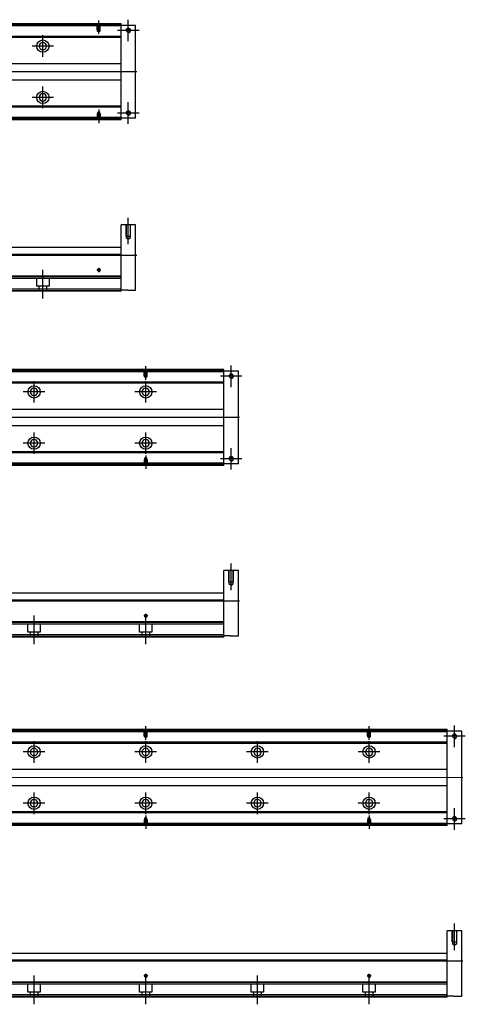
# Model space of a CAD drawing. Header units: millimetres. Extents: x -386 to 3135, y -1989 to 860.
# Tile 193 of 256: x 402 to 801, y -1983 to -1101. Entities that reach past the tile are written whole.
import ezdxf
from ezdxf.lldxf.tags import DXFTag

# ---------------------------------------------------------------- set-up
doc = ezdxf.new("R2010")
doc.units = ezdxf.units.MM
doc.layers.get('0').update_dxf_attribs({"linetype": 'CONTINUOUS'})
tags = doc.linetypes.add('DASHED', pattern=[25.72, 12.86, -12.86]).pattern_tags.tags
tags[6:7] = [DXFTag(74, 4), DXFTag(75, 0), DXFTag(340, '0'), DXFTag(46, 0.0), DXFTag(50, 0.0), DXFTag(44, 0.0), DXFTag(45, 0.0)]
tags[4:5] = [DXFTag(74, 4), DXFTag(75, 0), DXFTag(340, '0'), DXFTag(46, 0.0), DXFTag(50, 0.0), DXFTag(44, 0.0), DXFTag(45, 0.0)]

msp = doc.modelspace()

# ---------------------------------------------------------------- linework, layer by layer
at = {"ltscale": 0.2}
for p, q in [((473.11, -1113.94), (473.11, -1101.79)), ((499.61, -1120.44), (499.61, -1101.14)), ((509.26, -1110.79), (489.96, -1110.79)), ((423.11, -1134.44), (423.11, -1115.14)), ((432.76, -1124.79), (413.46, -1124.79)), ((423.11, -1180.39), (423.11, -1161.09)), ((432.76, -1170.74), (413.46, -1170.74)), ((473.11, -1181.64), (473.11, -1193.79)), ((499.61, -1194.44), (499.61, -1175.14)), ((509.26, -1184.79), (489.96, -1184.79)), ((499.61, -1302.35), (499.61, -1278.53)), ((423.11, -1350.85), (423.11, -1325.1)), ((474.91, -1325.44), (471.31, -1325.44)), ((473.11, -1327.24), (473.11, -1323.64)), ((591.68, -1430.2), (591.68, -1410.9)), ((515.18, -1423.7), (515.18, -1411.55)), ((415.18, -1444.2), (415.18, -1424.9)), ((515.18, -1444.2), (515.18, -1424.9)), ((601.33, -1420.55), (582.03, -1420.55)), ((424.83, -1434.55), (405.53, -1434.55)), ((524.83, -1434.55), (505.53, -1434.55)), ((415.18, -1490.15), (415.18, -1470.85)), ((515.18, -1490.15), (515.18, -1470.85)), ((424.83, -1480.5), (405.53, -1480.5)), ((524.83, -1480.5), (505.53, -1480.5)), ((591.68, -1504.2), (591.68, -1484.9)), ((515.18, -1491.41), (515.18, -1503.55)), ((601.33, -1494.55), (582.03, -1494.55)), ((591.68, -1612.12), (591.68, -1588.29)), ((415.18, -1660.62), (415.18, -1634.87)), ((516.98, -1635.2), (513.38, -1635.2)), ((515.18, -1637), (515.18, -1633.4)), ((515.18, -1660.62), (515.18, -1634.87)), ((515.18, -1746.26), (515.18, -1734.11)), ((715.18, -1746.26), (715.18, -1734.11)), ((791.68, -1752.76), (791.68, -1733.46)), ((801.33, -1743.11), (782.03, -1743.11)), ((415.18, -1766.76), (415.18, -1747.46)), ((515.18, -1766.76), (515.18, -1747.46)), ((615.18, -1766.76), (615.18, -1747.46)), ((715.18, -1766.76), (715.18, -1747.46)), ((424.83, -1757.11), (405.53, -1757.11)), ((524.83, -1757.11), (505.53, -1757.11)), ((624.83, -1757.11), (605.53, -1757.11)), ((724.83, -1757.11), (705.53, -1757.11)), ((415.18, -1812.71), (415.18, -1793.41)), ((515.18, -1812.71), (515.18, -1793.41)), ((615.18, -1812.71), (615.18, -1793.41)), ((715.18, -1812.71), (715.18, -1793.41)), ((424.83, -1803.06), (405.53, -1803.06)), ((524.83, -1803.06), (505.53, -1803.06)), ((624.83, -1803.06), (605.53, -1803.06)), ((724.83, -1803.06), (705.53, -1803.06)), ((791.68, -1826.76), (791.68, -1807.46)), ((515.18, -1813.97), (515.18, -1826.11)), ((715.18, -1813.97), (715.18, -1826.11)), ((801.33, -1817.11), (782.03, -1817.11)), ((791.68, -1934.68), (791.68, -1910.85)), ((415.18, -1983.18), (415.18, -1957.43)), ((516.98, -1957.77), (513.38, -1957.77)), ((515.18, -1959.57), (515.18, -1955.97)), ((515.18, -1983.18), (515.18, -1957.43)), ((615.18, -1983.18), (615.18, -1957.43)), ((716.98, -1957.77), (713.38, -1957.77)), ((715.18, -1959.57), (715.18, -1955.97)), ((715.18, -1983.18), (715.18, -1957.43))]:
    msp.add_line(p, q, dxfattribs=at)
at = {"linetype": 'DASHED'}
for p, q in [((493.11, -1106.79), (-146.89, -1106.79)), ((493.11, -1188.79), (103.87, -1188.79)), ((493.11, -1332.94), (111.1, -1332.94)), ((417.61, -1339.94), (417.61, -1332.94)), ((428.61, -1339.94), (417.61, -1339.94)), ((419.81, -1344.44), (419.81, -1339.94)), ((426.41, -1339.94), (426.41, -1344.44)), ((428.61, -1332.94), (428.61, -1339.94)), ((493.11, -1343.94), (108.45, -1343.94)), ((585.18, -1416.55), (-154.82, -1416.55)), ((585.18, -1498.55), (95.94, -1498.55)), ((585.18, -1642.7), (103.17, -1642.7)), ((409.68, -1649.7), (409.68, -1642.7)), ((420.68, -1642.7), (420.68, -1649.7)), ((509.68, -1649.7), (509.68, -1642.7)), ((520.68, -1642.7), (520.68, -1649.7)), ((585.18, -1653.7), (100.52, -1653.7)), ((420.68, -1649.7), (409.68, -1649.7)), ((411.88, -1654.2), (411.88, -1649.7)), ((418.48, -1649.7), (418.48, -1654.2)), ((520.68, -1649.7), (509.68, -1649.7)), ((511.88, -1654.2), (511.88, -1649.7)), ((518.48, -1649.7), (518.48, -1654.2)), ((785.18, -1739.11), (-154.82, -1739.11)), ((785.18, -1821.11), (95.94, -1821.11)), ((785.18, -1965.27), (103.17, -1965.27)), ((409.68, -1972.27), (409.68, -1965.27)), ((420.68, -1965.27), (420.68, -1972.27)), ((509.68, -1972.27), (509.68, -1965.27)), ((520.68, -1965.27), (520.68, -1972.27)), ((609.68, -1972.27), (609.68, -1965.27)), ((620.68, -1965.27), (620.68, -1972.27)), ((709.68, -1972.27), (709.68, -1965.27)), ((720.68, -1965.27), (720.68, -1972.27)), ((420.68, -1972.27), (409.68, -1972.27)), ((411.88, -1976.77), (411.88, -1972.27)), ((418.48, -1972.27), (418.48, -1976.77)), ((520.68, -1972.27), (509.68, -1972.27)), ((511.88, -1976.77), (511.88, -1972.27)), ((518.48, -1972.27), (518.48, -1976.77)), ((620.68, -1972.27), (609.68, -1972.27)), ((611.88, -1976.77), (611.88, -1972.27)), ((618.48, -1972.27), (618.48, -1976.77)), ((720.68, -1972.27), (709.68, -1972.27)), ((711.88, -1976.77), (711.88, -1972.27)), ((718.48, -1972.27), (718.48, -1976.77)), ((785.18, -1976.27), (100.52, -1976.27))]:
    msp.add_line(p, q, dxfattribs=at)
at = {"linetype": 'Continuous'}
for p, q in [((493.11, -1106.29), (123.74, -1106.29)), ((493.11, -1105.29), (123.98, -1105.29)), ((493.11, -1105.29), (493.11, -1104.79)), ((493.11, -1106.29), (493.11, -1105.29)), ((506.11, -1106.29), (493.11, -1106.29)), ((493.11, -1189.29), (493.11, -1106.29)), ((506.11, -1189.29), (506.11, -1106.29)), ((493.11, -1117.11), (121.14, -1117.11)), ((493.11, -1116.11), (121.38, -1116.11)), ((115.55, -1140.29), (493.11, -1140.29)), ((493.11, -1155.29), (111.94, -1155.29)), ((493.11, -1179.47), (106.11, -1179.47)), ((493.11, -1178.47), (106.35, -1178.47)), ((493.11, -1190.29), (103.5, -1190.29)), ((493.11, -1189.29), (103.75, -1189.29)), ((506.11, -1189.29), (493.11, -1189.29)), ((493.11, -1190.29), (493.11, -1189.29)), ((493.11, -1190.79), (493.11, -1190.29)), ((506.11, -1284.94), (493.11, -1284.94)), ((493.11, -1310.44), (493.11, -1284.94)), ((506.11, -1343.44), (506.11, -1284.94)), ((117.85, -1304.94), (493.11, -1304.94)), ((493.11, -1311.44), (116.28, -1311.44)), ((493.11, -1311.44), (493.11, -1310.44)), ((493.11, -1330.89), (493.11, -1311.44)), ((493.11, -1330.89), (111.59, -1330.89)), ((493.11, -1331.39), (493.11, -1330.89)), ((493.11, -1342.44), (493.11, -1331.39)), ((493.11, -1344.44), (108.33, -1344.44)), ((493.11, -1342.44), (108.81, -1342.44)), ((493.11, -1344.44), (493.11, -1342.44)), ((499.11, -1343.44), (493.11, -1343.44)), ((499.11, -1343.44), (506.11, -1343.44)), ((585.18, -1416.05), (115.82, -1416.05)), ((585.18, -1415.05), (116.06, -1415.05)), ((585.18, -1415.05), (585.18, -1414.55)), ((585.18, -1416.05), (585.18, -1415.05)), ((598.18, -1416.05), (585.18, -1416.05)), ((585.18, -1499.05), (585.18, -1416.05)), ((598.18, -1499.05), (598.18, -1416.05)), ((585.18, -1426.87), (113.21, -1426.87)), ((585.18, -1425.87), (113.45, -1425.87)), ((107.62, -1450.05), (585.18, -1450.05)), ((585.18, -1465.05), (104.01, -1465.05)), ((585.18, -1489.23), (98.18, -1489.23)), ((585.18, -1488.23), (98.42, -1488.23)), ((585.18, -1499.05), (95.82, -1499.05)), ((598.18, -1499.05), (585.18, -1499.05)), ((585.18, -1500.05), (585.18, -1499.05)), ((585.18, -1500.05), (95.58, -1500.05)), ((585.18, -1500.55), (585.18, -1500.05)), ((598.18, -1594.7), (585.18, -1594.7)), ((585.18, -1620.2), (585.18, -1594.7)), ((598.18, -1653.2), (598.18, -1594.7)), ((585.18, -1621.2), (108.35, -1621.2)), ((109.92, -1614.7), (585.18, -1614.7)), ((585.18, -1621.2), (585.18, -1620.2)), ((585.18, -1640.65), (585.18, -1621.2)), ((585.18, -1640.65), (103.67, -1640.65)), ((585.18, -1641.15), (585.18, -1640.65)), ((585.18, -1652.2), (585.18, -1641.15)), ((585.18, -1654.2), (100.4, -1654.2)), ((585.18, -1652.2), (100.88, -1652.2)), ((585.18, -1654.2), (585.18, -1652.2)), ((591.18, -1653.2), (585.18, -1653.2)), ((591.18, -1653.2), (598.18, -1653.2)), ((785.18, -1737.61), (116.06, -1737.61)), ((785.18, -1737.61), (785.18, -1737.11)), ((785.18, -1738.61), (785.18, -1737.61)), ((785.18, -1738.61), (115.82, -1738.61)), ((798.18, -1738.61), (785.18, -1738.61)), ((785.18, -1821.61), (785.18, -1738.61)), ((798.18, -1821.61), (798.18, -1738.61)), ((785.18, -1749.43), (113.21, -1749.43)), ((785.18, -1748.43), (113.45, -1748.43)), ((107.62, -1772.61), (785.18, -1772.61)), ((785.18, -1787.61), (104.01, -1787.61)), ((785.18, -1811.79), (98.18, -1811.8)), ((785.18, -1810.79), (98.42, -1810.8)), ((785.18, -1822.61), (95.58, -1822.61)), ((785.18, -1821.61), (95.82, -1821.61)), ((798.18, -1821.61), (785.18, -1821.61)), ((785.18, -1822.61), (785.18, -1821.61)), ((785.18, -1823.11), (785.18, -1822.61)), ((798.18, -1917.27), (785.18, -1917.27)), ((785.18, -1942.77), (785.18, -1917.27)), ((798.18, -1975.77), (798.18, -1917.27)), ((109.92, -1937.27), (785.18, -1937.27)), ((785.18, -1943.77), (108.35, -1943.77)), ((785.18, -1943.77), (785.18, -1942.77)), ((785.18, -1963.22), (785.18, -1943.77)), ((785.18, -1963.22), (103.67, -1963.22)), ((785.18, -1963.72), (785.18, -1963.22)), ((785.18, -1974.77), (785.18, -1963.72)), ((785.18, -1974.77), (100.88, -1974.77)), ((785.18, -1976.77), (785.18, -1974.77)), ((791.18, -1975.77), (785.18, -1975.77)), ((791.18, -1975.77), (798.18, -1975.77)), ((785.18, -1976.77), (100.4, -1976.77))]:
    msp.add_line(p, q, dxfattribs=at)
at = {"linetype": 'DASHED', "ltscale": 0.1}
for p, q in [((471.81, -1110.29), (471.81, -1105.29)), ((471.81, -1110.29), (474.41, -1110.29)), ((472.03, -1111.29), (472.03, -1105.29)), ((473.11, -1111.93), (472.03, -1111.29)), ((472.03, -1111.29), (474.18, -1111.29)), ((474.18, -1111.29), (473.11, -1111.93)), ((474.18, -1105.29), (474.18, -1111.29)), ((474.41, -1110.29), (474.41, -1105.29)), ((471.81, -1185.29), (474.41, -1185.29)), ((471.81, -1185.29), (471.81, -1190.29)), ((473.11, -1183.65), (472.03, -1184.29)), ((472.03, -1184.29), (472.03, -1190.29)), ((472.03, -1184.29), (474.18, -1184.29)), ((474.18, -1184.29), (473.11, -1183.65)), ((474.18, -1190.29), (474.18, -1184.29)), ((474.41, -1185.29), (474.41, -1190.29)), ((497.61, -1294.94), (497.61, -1284.94)), ((497.96, -1296.94), (497.96, -1284.94)), ((501.26, -1284.94), (501.26, -1296.94)), ((501.61, -1294.94), (501.61, -1284.94)), ((497.61, -1294.94), (501.61, -1294.94)), ((497.96, -1296.94), (501.26, -1296.94)), ((499.61, -1297.89), (497.96, -1296.94)), ((499.61, -1297.89), (501.26, -1296.94)), ((513.88, -1420.05), (513.88, -1415.05)), ((513.88, -1420.05), (516.48, -1420.05)), ((514.1, -1421.05), (514.1, -1415.05)), ((516.25, -1415.05), (516.25, -1421.05)), ((516.48, -1420.05), (516.48, -1415.05)), ((515.18, -1421.7), (514.1, -1421.05)), ((514.1, -1421.05), (516.25, -1421.05)), ((516.25, -1421.05), (515.18, -1421.7)), ((513.88, -1495.05), (516.48, -1495.05)), ((513.88, -1495.05), (513.88, -1500.05)), ((515.18, -1493.41), (514.1, -1494.06)), ((514.1, -1494.06), (514.1, -1500.05)), ((514.1, -1494.06), (516.25, -1494.06)), ((516.25, -1494.06), (515.18, -1493.41)), ((516.25, -1500.05), (516.25, -1494.06)), ((516.48, -1495.05), (516.48, -1500.05)), ((589.68, -1604.7), (589.68, -1594.7)), ((590.03, -1606.7), (590.03, -1594.7)), ((593.33, -1594.7), (593.33, -1606.7)), ((593.68, -1604.7), (593.68, -1594.7)), ((589.68, -1604.7), (593.68, -1604.7)), ((590.03, -1606.7), (593.33, -1606.7)), ((591.68, -1607.66), (590.03, -1606.7)), ((591.68, -1607.66), (593.33, -1606.7)), ((513.88, -1742.61), (513.88, -1737.61)), ((514.1, -1743.61), (514.1, -1737.61)), ((516.25, -1737.61), (516.25, -1743.61)), ((516.48, -1742.61), (516.48, -1737.61)), ((713.88, -1742.61), (713.88, -1737.61)), ((714.1, -1743.61), (714.1, -1737.61)), ((716.25, -1737.61), (716.25, -1743.61)), ((716.48, -1742.61), (716.48, -1737.61)), ((513.88, -1742.61), (516.48, -1742.61)), ((515.18, -1744.26), (514.1, -1743.61)), ((514.1, -1743.61), (516.25, -1743.61)), ((516.25, -1743.61), (515.18, -1744.26)), ((713.88, -1742.61), (716.48, -1742.61)), ((715.18, -1744.26), (714.1, -1743.61)), ((714.1, -1743.61), (716.25, -1743.61)), ((716.25, -1743.61), (715.18, -1744.26)), ((515.18, -1815.97), (514.1, -1816.62)), ((514.1, -1816.62), (514.1, -1822.61)), ((514.1, -1816.62), (516.25, -1816.62)), ((516.25, -1816.62), (515.18, -1815.97)), ((516.25, -1822.61), (516.25, -1816.62)), ((715.18, -1815.97), (714.1, -1816.62)), ((714.1, -1816.62), (714.1, -1822.61)), ((714.1, -1816.62), (716.25, -1816.62)), ((716.25, -1816.62), (715.18, -1815.97)), ((716.25, -1822.61), (716.25, -1816.62)), ((513.88, -1817.61), (516.48, -1817.61)), ((513.88, -1817.61), (513.88, -1822.61)), ((516.48, -1817.61), (516.48, -1822.61)), ((713.88, -1817.61), (716.48, -1817.61)), ((713.88, -1817.61), (713.88, -1822.61)), ((716.48, -1817.61), (716.48, -1822.61)), ((789.68, -1927.27), (789.68, -1917.27)), ((790.03, -1929.27), (790.03, -1917.27)), ((793.33, -1917.27), (793.33, -1929.27)), ((793.68, -1927.27), (793.68, -1917.27)), ((789.68, -1927.27), (793.68, -1927.27)), ((790.03, -1929.27), (793.33, -1929.27)), ((791.68, -1930.22), (790.03, -1929.27)), ((791.68, -1930.22), (793.33, -1929.27))]:
    msp.add_line(p, q, dxfattribs=at)
for p, q in [((507.11, -1147.83), (-234.89, -1147.79)), ((-234.89, -1311.94), (507.11, -1311.94)), ((599.18, -1457.6), (-242.82, -1457.55)), ((-242.82, -1621.7), (599.18, -1621.7)), ((799.18, -1780.16), (-242.82, -1780.11)), ((-242.82, -1944.27), (799.18, -1944.27))]:
    msp.add_line(p, q)
at = {"linetype": 'Continuous'}
for centre, radius in [((499.61, -1110.79), 1.65), ((423.11, -1124.79), 5.5), ((423.11, -1170.74), 5.5), ((499.61, -1184.79), 1.65), ((473.11, -1325.44), 1.07), ((591.68, -1420.55), 1.65), ((415.18, -1434.55), 5.5), ((515.18, -1434.55), 5.5), ((415.18, -1480.5), 5.5), ((515.18, -1480.5), 5.5), ((591.68, -1494.55), 1.65), ((515.18, -1635.2), 1.07), ((791.68, -1743.11), 1.65), ((415.18, -1757.11), 5.5), ((515.18, -1757.11), 5.5), ((615.18, -1757.11), 5.5), ((715.18, -1757.11), 5.5), ((415.18, -1803.06), 5.5), ((515.18, -1803.06), 5.5), ((615.18, -1803.06), 5.5), ((715.18, -1803.06), 5.5), ((791.68, -1817.11), 1.65), ((515.18, -1957.77), 1.07), ((715.18, -1957.77), 1.07)]:
    msp.add_circle(centre, radius, dxfattribs=at)
at = {"linetype": 'Continuous', "extrusion": (0, 0, -1)}
for centre in [(-423.11, -1124.79), (-415.18, -1434.55), (-515.18, -1434.55), (-415.18, -1757.11), (-515.18, -1757.11), (-615.18, -1757.11), (-715.18, -1757.11)]:
    msp.add_circle(centre, 3.3, dxfattribs=at)
at = {"linetype": 'Continuous', "extrusion": (-6.12303e-17, 0, -1)}
for centre in [(-423.11, -1170.74), (-415.18, -1480.5), (-515.18, -1480.5), (-415.18, -1803.06), (-515.18, -1803.06), (-615.18, -1803.06), (-715.18, -1803.06)]:
    msp.add_circle(centre, 3.3, dxfattribs=at)
for centre, radius in [((499.61, -1110.79), 2), ((499.61, -1184.79), 2), ((473.11, -1325.44), 1.3), ((591.68, -1420.55), 2), ((591.68, -1494.55), 2), ((515.18, -1635.2), 1.3), ((791.68, -1743.11), 2), ((791.68, -1817.11), 2), ((515.18, -1957.77), 1.3), ((715.18, -1957.77), 1.3)]:
    msp.add_arc(centre, radius, 270, 180)
at = {"linetype": 'Continuous'}
for points in [[(493.11, -1104.79), (124.11, -1104.79)], [(493.11, -1190.79), (103.38, -1190.79)], [(493.11, -1331.39), (116.62, -1331.39)], [(585.18, -1414.55), (116.18, -1414.55)], [(585.18, -1500.55), (95.46, -1500.55)], [(585.18, -1641.15), (108.69, -1641.15)], [(785.18, -1737.11), (116.18, -1737.11)], [(785.18, -1823.11), (95.46, -1823.11)], [(785.18, -1963.72), (108.69, -1963.72)]]:
    msp.add_open_spline(points, degree=1, dxfattribs=at)

doc.saveas('drawing.dxf')
